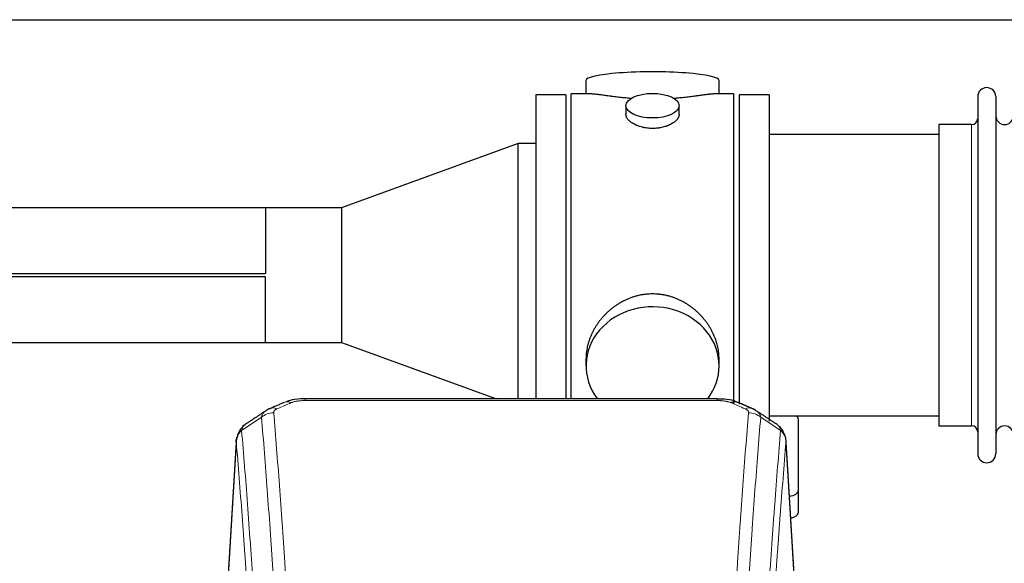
# Model space of a CAD drawing. Header units: inches. Extents: x 0 to 23760, y -13 to 16800.
# Tile 212 of 256: x 16026 to 16583, y 14115 to 14422. Entities that reach past the tile are written whole.
import ezdxf

# ---------------------------------------------------------------- set-up
doc = ezdxf.new("R2010")
doc.units = ezdxf.units.IN
doc.layers.add('1', color=7, linetype='Continuous', true_color=0xffffff)

msp = doc.modelspace()

# ---------------------------------------------------------------- linework, layer by layer
at = {"layer": '1', "color": 2, "linetype": 'Continuous', "lineweight": 25}
for p, q in [((15884.266, 14421.802), (20363.756, 14421.802)), ((16346.126, 14387.459), (16346.126, 14379.839)), ((16421.406, 14379.839), (16421.406, 14387.459)), ((16334.766, 14379.409), (16317.766, 14379.409)), ((16317.766, 14379.409), (16317.766, 14207.498)), ((16334.766, 14379.409), (16334.766, 14207.498)), ((16349.113, 14379.839), (16337.766, 14379.839)), ((16337.766, 14277.409), (16337.766, 14379.839)), ((16429.766, 14379.839), (16418.469, 14379.839)), ((16429.766, 14277.409), (16429.766, 14379.839)), ((16432.766, 14379.409), (16432.766, 14204.46)), ((16449.766, 14379.409), (16432.766, 14379.409)), ((16449.766, 14379.409), (16449.766, 14194.877)), ((16567.766, 14378.309), (16567.766, 14176.509)), ((16577.966, 14378.309), (16577.966, 14176.509)), ((16368.718, 14373.206), (16368.718, 14368.241)), ((16398.814, 14368.264), (16398.814, 14373.206)), ((16545.766, 14362.559), (16545.766, 14192.259)), ((16564.266, 14362.559), (16545.766, 14362.559)), ((16545.766, 14356.909), (16449.766, 14356.909)), ((16307.766, 14351.806), (16207.766, 14315.409)), ((16317.766, 14351.806), (16307.766, 14351.806)), ((16307.766, 14207.495), (16307.766, 14351.806)), ((16164.766, 14315.459), (15869.766, 14315.459)), ((16164.816, 14315.409), (16164.766, 14315.459)), ((16164.766, 14315.459), (16164.766, 14278.436)), ((16207.766, 14315.409), (16164.816, 14315.409)), ((16164.816, 14315.409), (16164.816, 14278.386)), ((16207.766, 14315.409), (16207.766, 14239.409)), ((15869.766, 14278.436), (16164.766, 14278.436)), ((15869.766, 14278.386), (16164.816, 14278.386)), ((16164.816, 14276.432), (15869.766, 14276.432)), ((16164.766, 14276.382), (15869.766, 14276.382)), ((16164.766, 14239.359), (16164.766, 14276.382)), ((16164.816, 14239.409), (16164.816, 14276.432)), ((16337.766, 14207.489), (16337.766, 14277.409)), ((16429.766, 14204.888), (16429.766, 14277.409)), ((15869.766, 14239.359), (16164.766, 14239.359)), ((16164.766, 14239.359), (16164.816, 14239.409)), ((16164.816, 14239.409), (16207.766, 14239.409)), ((16207.766, 14239.409), (16295.452, 14207.494)), ((16346.126, 14230.18), (16346.126, 14226.155)), ((16421.406, 14226.155), (16421.406, 14230.178)), ((16420.352, 14207.494), (16187.18, 14207.494)), ((16420.352, 14207.494), (16420.352, 14207.492)), ((16449.766, 14197.909), (16545.766, 14197.909)), ((16466.266, 14155.809), (16466.266, 14195.883)), ((16545.766, 14192.259), (16564.266, 14192.259)), ((16148.382, 14185.9), (16142.998, 14097.061)), ((16464.534, 14097.061), (16459.153, 14185.851)), ((16466.266, 14143.391), (16466.266, 14155.809))]:
    msp.add_line(p, q, dxfattribs=at)
at = {"layer": '1', "color": 110, "linetype": 'Continuous', "lineweight": 13}
for p, q in [((16564.266, 14362.559), (16564.266, 14192.259)), ((16187.18, 14207.494), (16187.18, 14206.541)), ((16420.352, 14206.541), (16187.18, 14206.541)), ((16420.352, 14207.492), (16420.352, 14206.541)), ((16148.25, 14183.075), (16143.002, 14096.486)), ((16464.53, 14096.486), (16459.282, 14183.075))]:
    msp.add_line(p, q, dxfattribs=at)
at = {"layer": '1', "color": 2, "linetype": 'Continuous', "lineweight": 25}
for centre, radius, start, end in [((16572.866, 14378.309), 5.1, 0, 180), ((16564.266, 14366.059), 3.5, 270, 0), ((16582.966, 14367.559), 5, 180, 0), ((16564.266, 14188.759), 3.5, 0, 90), ((16582.966, 14187.259), 5, 0, 180), ((16572.866, 14176.509), 5.1, 180, 0)]:
    msp.add_arc(centre, radius, start, end, dxfattribs=at)
for centre, major_axis, ratio, start_param, end_param in [((16383.766, 14387.459), (37.64, 0), 0.1305262, 0, 3.1415927), ((16383.766, 14226.155), (37.64, 0), 0.8870108, 0, 3.7346664), ((16383.766, 14226.155), (37.64, 0), 0.8870108, 5.6900133, 6.2831853), ((16428.111, 14196.331), (-3.953, -9.186), 0.6419268, 3.1410059, 3.7321706), ((16458.266, 14195.883), (-8, 0), 0.4617486, 3.1415927, 3.722063), ((16458.266, 14155.809), (-8, 0), 0.4617486, 1.9439586, 3.1415927), ((16458.266, 14143.391), (-8, 0), 0.4617486, 2.0459273, 3.1415927)]:
    msp.add_ellipse(centre, major_axis=major_axis, ratio=ratio, start_param=start_param, end_param=end_param, dxfattribs=at)
msp.add_ellipse((16383.766, 14373.206), major_axis=(15.048, 0), ratio=0.4617486, dxfattribs=at)
at = {"layer": '1', "color": 110, "linetype": 'Continuous', "lineweight": 13}
for centre, major_axis, ratio, start_param, end_param in [((16179.421, 14196.331), (3.953, -9.186), 0.6419268, 2.5510147, 3.1418997), ((16169.44, 14190.681), (-9.964, -0.842), 0.9013977, 4.6363308, 5.3961502), ((16171.413, 14192.874), (3.975, -9.176), 0.6408251, 2.5472213, 3.141301), ((16436.119, 14192.874), (3.975, 9.176), 0.6408251, 0.0010737, 0.5943713), ((16438.091, 14190.681), (-9.964, 0.842), 0.9013977, 4.0286278, 4.7884472)]:
    msp.add_ellipse(centre, major_axis=major_axis, ratio=ratio, start_param=start_param, end_param=end_param, dxfattribs=at)
at = {"layer": '1', "color": 2, "linetype": 'Continuous', "lineweight": 25}
for points, knots in [([(16371.894, 14377.25), (16371.891, 14377.251), (16371.889, 14377.251), (16371.813, 14377.257), (16371.739, 14377.263), (16371.592, 14377.275), (16371.371, 14377.293), (16370.566, 14377.36), (16369.27, 14377.476), (16367.588, 14377.643), (16365.951, 14377.821), (16364.358, 14378.006), (16362.808, 14378.196), (16361.804, 14378.325), (16361.186, 14378.405), (16361.063, 14378.421), (16360.818, 14378.454), (16360.453, 14378.502), (16360.094, 14378.55), (16359.385, 14378.645), (16358.46, 14378.77), (16357.139, 14378.95), (16355.881, 14379.121), (16354.687, 14379.28), (16353.933, 14379.377), (16353.384, 14379.445), (16353.114, 14379.478), (16352.849, 14379.509), (16352.674, 14379.53), (16352.587, 14379.54), (16352.158, 14379.589), (16351.498, 14379.661), (16350.589, 14379.745), (16349.761, 14379.804), (16349.124, 14379.833), (16348.769, 14379.838), (16348.646, 14379.839)], [0, 0, 0, 0, 0.0002215, 0.0002215, 0.0071429, 0.0071429, 0.0140642, 0.027907, 0.083278, 0.1386489, 0.1940199, 0.2493909, 0.3047619, 0.3601329, 0.3601329, 0.3739756, 0.3739756, 0.3878184, 0.4155039, 0.4155039, 0.4708749, 0.5262458, 0.5816168, 0.6369878, 0.6923588, 0.6923588, 0.7200443, 0.733887, 0.733887, 0.7477298, 0.7477298, 0.8031008, 0.8584718, 0.9138427, 0.9692137, 1, 1, 1, 1]), ([(16418.89, 14379.839), (16418.766, 14379.838), (16418.409, 14379.833), (16417.768, 14379.804), (16416.936, 14379.744), (16416.325, 14379.688), (16415.926, 14379.647), (16415.845, 14379.639), (16415.683, 14379.622), (16415.437, 14379.596), (16415.184, 14379.567), (16414.67, 14379.508), (16413.963, 14379.423), (16412.834, 14379.279), (16411.64, 14379.12), (16410.379, 14378.948), (16409.493, 14378.827), (16408.811, 14378.735), (16408.466, 14378.688), (16408.115, 14378.64), (16407.879, 14378.609), (16407.76, 14378.593), (16407.166, 14378.513), (16406.199, 14378.385), (16404.701, 14378.193), (16403.157, 14378.004), (16401.567, 14377.819), (16399.929, 14377.642), (16398.804, 14377.53), (16397.949, 14377.449), (16397.518, 14377.41), (16397.082, 14377.371), (16396.863, 14377.352), (16396.79, 14377.346), (16396.644, 14377.333), (16396.357, 14377.309), (16396.07, 14377.285), (16395.855, 14377.268)], [0, 0, 0, 0, 0.0313476, 0.0871263, 0.142905, 0.1986836, 0.1986836, 0.2126283, 0.2126283, 0.226573, 0.2544623, 0.2544623, 0.310241, 0.3660196, 0.4217983, 0.477577, 0.5333556, 0.5333556, 0.561245, 0.5751896, 0.5751896, 0.5891343, 0.5891343, 0.644913, 0.7006917, 0.7564703, 0.812249, 0.8680277, 0.9238063, 0.9238063, 0.9516957, 0.9656403, 0.9656403, 0.9726127, 0.9726127, 0.979585, 1, 1, 1, 1]), ([(16383.766, 14360.331), (16383.268, 14360.331), (16382.775, 14360.346), (16381.796, 14360.403), (16381.31, 14360.446), (16380.348, 14360.559), (16379.871, 14360.63), (16379.279, 14360.735), (16379.102, 14360.768), (16378.926, 14360.803), (16378.809, 14360.827), (16378.75, 14360.839), (16378.458, 14360.9), (16378.227, 14360.952), (16377.544, 14361.117), (16377.101, 14361.24), (16376.237, 14361.506), (16375.816, 14361.651), (16375.203, 14361.885), (16375.002, 14361.966), (16374.704, 14362.091), (16374.606, 14362.133), (16374.459, 14362.198), (16374.41, 14362.22), (16374.314, 14362.263), (16373.881, 14362.461), (16373.471, 14362.669), (16372.778, 14363.054), (16372.449, 14363.253), (16371.827, 14363.665), (16371.534, 14363.879), (16371.19, 14364.153), (16371.123, 14364.209), (16370.99, 14364.32), (16370.925, 14364.376), (16370.734, 14364.544), (16370.612, 14364.657), (16370.264, 14364.998), (16370.054, 14365.227), (16369.679, 14365.69), (16369.513, 14365.924), (16369.298, 14366.277), (16369.232, 14366.396), (16369.157, 14366.544), (16369.142, 14366.574), (16369.113, 14366.633), (16369.099, 14366.663), (16369.058, 14366.752), (16369.032, 14366.811), (16368.911, 14367.107), (16368.839, 14367.341), (16368.743, 14367.805), (16368.718, 14368.035), (16368.718, 14368.265), (16368.718, 14368.268), (16368.718, 14368.271)], [0, 0, 0, 0, 0.0624454, 0.0624454, 0.1248907, 0.1248907, 0.1873361, 0.1873361, 0.2029474, 0.2107531, 0.2107531, 0.2185588, 0.2185588, 0.2497814, 0.2497814, 0.3122268, 0.3122268, 0.3746722, 0.3746722, 0.4058948, 0.4058948, 0.4215062, 0.4215062, 0.4293119, 0.4293119, 0.4371175, 0.4995629, 0.4995629, 0.5620082, 0.5620082, 0.6244536, 0.6244536, 0.6400649, 0.6400649, 0.6556763, 0.6556763, 0.686899, 0.686899, 0.7493443, 0.7493443, 0.8117897, 0.8117897, 0.8430124, 0.8430124, 0.850818, 0.850818, 0.8586237, 0.8586237, 0.874235, 0.874235, 0.9366804, 0.9366804, 0.9991258, 0.9991258, 1, 1, 1, 1]), ([(16398.814, 14368.267), (16398.814, 14368.039), (16398.79, 14367.81), (16398.694, 14367.347), (16398.622, 14367.113), (16398.432, 14366.644), (16398.313, 14366.409), (16398.134, 14366.113), (16398.096, 14366.054), (16398.038, 14365.965), (16398.018, 14365.935), (16397.978, 14365.876), (16397.875, 14365.728), (16397.764, 14365.581), (16397.482, 14365.232), (16397.272, 14365.002), (16396.81, 14364.55), (16396.559, 14364.327), (16396.15, 14363.999), (16396.008, 14363.891), (16395.787, 14363.73), (16395.712, 14363.677), (16395.56, 14363.571), (16395.482, 14363.518), (16395.091, 14363.258), (16394.761, 14363.057), (16394.068, 14362.673), (16393.706, 14362.489), (16392.949, 14362.138), (16392.555, 14361.972), (16392.092, 14361.795), (16392.04, 14361.775), (16391.936, 14361.736), (16391.884, 14361.717), (16391.727, 14361.66), (16391.411, 14361.548), (16391.09, 14361.443), (16390.44, 14361.242), (16389.997, 14361.12), (16389.092, 14360.9), (16388.63, 14360.803), (16387.923, 14360.676), (16387.685, 14360.637), (16387.324, 14360.584), (16387.203, 14360.566), (16386.96, 14360.534), (16386.839, 14360.519), (16386.231, 14360.447), (16385.742, 14360.404), (16384.759, 14360.346), (16384.264, 14360.331), (16383.766, 14360.331)], [0, 0, 0, 0, 0.0621483, 0.0621483, 0.1246718, 0.1246718, 0.1871952, 0.1871952, 0.2028261, 0.2028261, 0.2106415, 0.2106415, 0.2184569, 0.2497186, 0.2497186, 0.3122421, 0.3122421, 0.3747655, 0.3747655, 0.4060273, 0.4060273, 0.4216581, 0.4216581, 0.437289, 0.437289, 0.4998124, 0.4998124, 0.5623359, 0.5623359, 0.6248593, 0.6248593, 0.6326748, 0.6326748, 0.6404902, 0.6404902, 0.656121, 0.6873828, 0.6873828, 0.7499062, 0.7499062, 0.8124297, 0.8124297, 0.8436914, 0.8436914, 0.8593222, 0.8593222, 0.8749531, 0.8749531, 0.9374766, 0.9374766, 1, 1, 1, 1]), ([(16421.406, 14230.143), (16421.405, 14230.675), (16421.39, 14231.212), (16421.345, 14232.03), (16421.321, 14232.38), (16421.291, 14232.732), (16421.279, 14232.872), (16421.272, 14232.943), (16421.252, 14233.154), (16421.18, 14233.858), (16421.007, 14235.121), (16420.686, 14236.798), (16420.278, 14238.468), (16419.782, 14240.13), (16419.198, 14241.783), (16418.75, 14242.879), (16418.451, 14243.562), (16418.391, 14243.699), (16418.268, 14243.971), (16418.081, 14244.379), (16417.887, 14244.783), (16417.489, 14245.586), (16416.933, 14246.645), (16416.025, 14248.196), (16415.042, 14249.711), (16413.985, 14251.188), (16413.231, 14252.148), (16412.646, 14252.857), (16412.448, 14253.092), (16412.146, 14253.442), (16412.045, 14253.558), (16411.84, 14253.79), (16411.327, 14254.364), (16410.376, 14255.37), (16409.051, 14256.648), (16407.67, 14257.865), (16406.233, 14259.019), (16404.738, 14260.109), (16403.703, 14260.793), (16402.912, 14261.288), (16402.645, 14261.45), (16402.309, 14261.65), (16402.242, 14261.689), (16402.107, 14261.768), (16401.905, 14261.886), (16401.159, 14262.31), (16399.924, 14262.964), (16398.244, 14263.751), (16396.531, 14264.453), (16394.785, 14265.068), (16393.005, 14265.596), (16391.796, 14265.889), (16390.88, 14266.085), (16390.574, 14266.147), (16390.188, 14266.219), (16390.111, 14266.233), (16389.957, 14266.261), (16389.725, 14266.301), (16388.876, 14266.443), (16387.487, 14266.627), (16385.633, 14266.775), (16383.78, 14266.824), (16381.925, 14266.776), (16380.07, 14266.63), (16378.834, 14266.467), (16378.06, 14266.344), (16377.906, 14266.318), (16377.597, 14266.265), (16377.134, 14266.182), (16376.674, 14266.09), (16375.759, 14265.894), (16374.549, 14265.603), (16372.767, 14265.075), (16371.016, 14264.458), (16369.296, 14263.754), (16368.17, 14263.227), (16367.333, 14262.81), (16367.055, 14262.667), (16366.71, 14262.484), (16366.572, 14262.41), (16366.297, 14262.261), (16365.545, 14261.846), (16364.343, 14261.132), (16362.795, 14260.11), (16361.302, 14259.021), (16359.862, 14257.866), (16358.475, 14256.644), (16357.587, 14255.786), (16357.097, 14255.291), (16357.043, 14255.236), (16356.935, 14255.125), (16356.881, 14255.07), (16356.72, 14254.903), (16356.4, 14254.568), (16356.086, 14254.228), (16355.469, 14253.544), (16354.671, 14252.618), (16353.545, 14251.186), (16352.491, 14249.713), (16351.509, 14248.2), (16350.599, 14246.646), (16350.041, 14245.583), (16349.708, 14244.911), (16349.643, 14244.775), (16349.513, 14244.505), (16349.321, 14244.099), (16349.137, 14243.692), (16348.781, 14242.877), (16348.335, 14241.786), (16347.753, 14240.139), (16347.258, 14238.481), (16346.849, 14236.814), (16346.528, 14235.137), (16346.373, 14234.013), (16346.296, 14233.308), (16346.281, 14233.167), (16346.254, 14232.886), (16346.216, 14232.464), (16346.187, 14232.045), (16346.142, 14231.219), (16346.127, 14230.677), (16346.126, 14230.138)], [0, 0, 0, 0, 0.0151373, 0.0151373, 0.0229562, 0.0249109, 0.0249109, 0.0268656, 0.0268656, 0.030775, 0.0464127, 0.0620504, 0.0776881, 0.0933258, 0.1089635, 0.1246012, 0.1246012, 0.1285107, 0.1285107, 0.1324201, 0.1402389, 0.1402389, 0.1558766, 0.1715144, 0.1871521, 0.2027898, 0.2184275, 0.2184275, 0.2262463, 0.2262463, 0.2301558, 0.2301558, 0.2340652, 0.2497029, 0.2653406, 0.2809783, 0.296616, 0.3122537, 0.3278914, 0.3278914, 0.3357103, 0.3357103, 0.337665, 0.337665, 0.3396197, 0.3435291, 0.3591668, 0.3748045, 0.3904422, 0.4060799, 0.4217176, 0.4373554, 0.4373554, 0.4451742, 0.4451742, 0.4471289, 0.4471289, 0.4490836, 0.4529931, 0.4686308, 0.4842685, 0.4999062, 0.5155439, 0.5311816, 0.5468193, 0.5468193, 0.5507287, 0.5507287, 0.5546381, 0.562457, 0.562457, 0.5780947, 0.5937324, 0.6093701, 0.6250078, 0.6406455, 0.6406455, 0.6484644, 0.6484644, 0.6504191, 0.6523738, 0.6562832, 0.6719209, 0.6875586, 0.7031963, 0.7188341, 0.7344718, 0.7501095, 0.7501095, 0.7520642, 0.7520642, 0.7540189, 0.7540189, 0.7579283, 0.7657472, 0.7657472, 0.7813849, 0.7970226, 0.8126603, 0.828298, 0.8439357, 0.8595734, 0.8595734, 0.8634828, 0.8634828, 0.8673923, 0.8752111, 0.8752111, 0.8908488, 0.9064865, 0.9221242, 0.9377619, 0.9533996, 0.9690373, 0.9690373, 0.9729468, 0.9729468, 0.9768562, 0.984675, 0.984675, 1, 1, 1, 1]), ([(16188.479, 14207.477), (16187.252, 14207.518), (16183.81, 14207.44), (16179.731, 14207.076), (16177.231, 14206.108), (16176.727, 14205.883)], [0, 0, 0, 0, 0.2995251, 0.855667, 1, 1, 1, 1]), ([(16431.988, 14205.371), (16431.31, 14205.73), (16428.999, 14206.772), (16424.998, 14207.363), (16421.758, 14207.437), (16420.35, 14207.361)], [0, 0, 0, 0, 0.1994092, 0.6612709, 1, 1, 1, 1]), ([(16153.191, 14192.885), (16152.671, 14192.512), (16151.613, 14191.603), (16150.25, 14189.82), (16149.197, 14187.665), (16148.781, 14186.139), (16148.645, 14185.366)], [0, 0, 0, 0, 0.2123708, 0.4683651, 0.7393635, 1, 1, 1, 1]), ([(16459.2, 14184.358), (16459.088, 14185.308), (16458.645, 14187.147), (16457.353, 14189.763), (16455.671, 14191.86), (16454.381, 14192.903), (16453.759, 14193.323)], [0, 0, 0, 0, 0.2790385, 0.5536712, 0.8024065, 1, 1, 1, 1]), ([(16148.25, 14183.075), (16148.249, 14183.087), (16148.248, 14183.11), (16148.246, 14183.145), (16148.244, 14183.181), (16148.243, 14183.216), (16148.242, 14183.251), (16148.241, 14183.286), (16148.24, 14183.32), (16148.24, 14183.355), (16148.24, 14183.39), (16148.24, 14183.425), (16148.24, 14183.46), (16148.24, 14183.494), (16148.241, 14183.529), (16148.242, 14183.563), (16148.243, 14183.598), (16148.245, 14183.632), (16148.246, 14183.666), (16148.248, 14183.701), (16148.25, 14183.735), (16148.253, 14183.769), (16148.255, 14183.803), (16148.258, 14183.837), (16148.261, 14183.871), (16148.265, 14183.905), (16148.268, 14183.939), (16148.272, 14183.973), (16148.276, 14184.006), (16148.28, 14184.04), (16148.285, 14184.074), (16148.289, 14184.107), (16148.294, 14184.141), (16148.299, 14184.174), (16148.305, 14184.208), (16148.31, 14184.241), (16148.316, 14184.274), (16148.322, 14184.307), (16148.328, 14184.34), (16148.335, 14184.373), (16148.342, 14184.406), (16148.349, 14184.439), (16148.356, 14184.472), (16148.363, 14184.505), (16148.371, 14184.538), (16148.378, 14184.57), (16148.386, 14184.603), (16148.395, 14184.635), (16148.403, 14184.668), (16148.412, 14184.7), (16148.421, 14184.732), (16148.43, 14184.765), (16148.439, 14184.797), (16148.449, 14184.829), (16148.459, 14184.861), (16148.469, 14184.893), (16148.479, 14184.925), (16148.489, 14184.956), (16148.5, 14184.988), (16148.511, 14185.02), (16148.522, 14185.051), (16148.533, 14185.083), (16148.545, 14185.114), (16148.557, 14185.146), (16148.566, 14185.172), (16148.573, 14185.188), (16148.575, 14185.193)], [0, 0, 0, 0, 0.0160287, 0.0320483, 0.0480589, 0.0640604, 0.080053, 0.0960364, 0.1120109, 0.1279763, 0.1439327, 0.1598801, 0.1758184, 0.1917478, 0.2076681, 0.2235794, 0.2394817, 0.255375, 0.2712593, 0.2871346, 0.3030009, 0.3188582, 0.3347065, 0.3505458, 0.3663762, 0.3821975, 0.3980099, 0.4138133, 0.4296077, 0.4453931, 0.4611696, 0.4769371, 0.4926957, 0.5084453, 0.5241859, 0.5399176, 0.5556403, 0.5713541, 0.5870589, 0.6027548, 0.6184418, 0.6341198, 0.6497889, 0.6654491, 0.6811003, 0.6967426, 0.712376, 0.7280004, 0.743616, 0.7592226, 0.7748203, 0.7904091, 0.8059891, 0.8215601, 0.8371222, 0.8526754, 0.8682197, 0.8837552, 0.8992817, 0.9147994, 0.9303082, 0.9458081, 0.9612991, 0.9767813, 0.9922546, 1, 1, 1, 1])]:
    msp.add_open_spline(points, degree=3, knots=knots, dxfattribs=at)
for points, degree in [([(16164.816, 14278.386), (16164.799, 14278.403), (16164.783, 14278.419), (16164.766, 14278.436)], 3), ([(16164.816, 14276.432), (16164.799, 14276.415), (16164.783, 14276.399), (16164.766, 14276.382)], 3), ([(16175.468, 14205.514), (16167.438, 14202.045)], 1), ([(16440.094, 14202.049), (16436.078, 14203.792), (16432.064, 14205.51)], 2), ([(16165.047, 14200.771), (16158.474, 14196.425), (16151.909, 14192.093)], 2), ([(16167.468, 14201.978), (16166.106, 14201.675), (16165.117, 14200.744)], 2), ([(16442.408, 14200.708), (16441.375, 14201.61), (16440.052, 14201.968)], 2), ([(16453.736, 14193.339), (16448.121, 14197.045), (16442.499, 14200.762)], 2)]:
    msp.add_open_spline(points, degree=degree, dxfattribs=at)
at = {"layer": '1', "color": 110, "linetype": 'Continuous', "lineweight": 13}
for points in [[(16179.421, 14205.374), (16176.752, 14204.221), (16174.082, 14203.064), (16171.413, 14201.903)], [(16436.119, 14201.903), (16433.449, 14203.064), (16430.78, 14204.221), (16428.111, 14205.374)], [(16162.557, 14197.111), (16158.805, 14194.635), (16155.054, 14192.162), (16151.305, 14189.691)], [(16456.226, 14189.691), (16452.478, 14192.162), (16448.727, 14194.635), (16444.975, 14197.111)]]:
    msp.add_open_spline(points, degree=3, dxfattribs=at)
for points, knots in [([(16179.421, 14205.374), (16179.547, 14205.428), (16179.677, 14205.48), (16179.878, 14205.556), (16179.946, 14205.58), (16180.084, 14205.628), (16180.154, 14205.652), (16180.506, 14205.766), (16180.8, 14205.849), (16181.411, 14205.999), (16181.727, 14206.066), (16182.134, 14206.142), (16182.216, 14206.156), (16182.381, 14206.185), (16182.464, 14206.198), (16182.712, 14206.238), (16182.878, 14206.262), (16183.379, 14206.331), (16183.716, 14206.369), (16184.396, 14206.434), (16184.739, 14206.46), (16185.428, 14206.501), (16185.775, 14206.516), (16186.474, 14206.536), (16186.826, 14206.541), (16187.18, 14206.541)], [0, 0, 0, 0, 0.0625, 0.0625, 0.09375, 0.09375, 0.125, 0.125, 0.25, 0.25, 0.375, 0.375, 0.40625, 0.40625, 0.4375, 0.4375, 0.5, 0.5, 0.625, 0.625, 0.75, 0.75, 0.875, 0.875, 1, 1, 1, 1]), ([(16420.352, 14206.541), (16420.706, 14206.541), (16421.059, 14206.536), (16421.5, 14206.524), (16421.588, 14206.521), (16421.764, 14206.514), (16421.852, 14206.511), (16422.116, 14206.499), (16422.291, 14206.49), (16422.813, 14206.459), (16423.158, 14206.432), (16423.84, 14206.366), (16424.178, 14206.327), (16424.845, 14206.236), (16425.175, 14206.183), (16425.541, 14206.115), (16425.581, 14206.107), (16425.662, 14206.092), (16425.783, 14206.068), (16426.06, 14206.01), (16426.292, 14205.957), (16426.746, 14205.845), (16427.038, 14205.762), (16427.595, 14205.581), (16427.86, 14205.482), (16428.111, 14205.374)], [0, 0, 0, 0, 0.125, 0.125, 0.15625, 0.15625, 0.1875, 0.1875, 0.25, 0.25, 0.375, 0.375, 0.5, 0.5, 0.625, 0.625, 0.640625, 0.640625, 0.65625, 0.6875, 0.75, 0.75, 0.875, 0.875, 1, 1, 1, 1]), ([(16162.557, 14197.111), (16162.594, 14197.356), (16162.647, 14197.594), (16162.735, 14197.885), (16162.754, 14197.943), (16162.793, 14198.058), (16162.814, 14198.115), (16162.88, 14198.285), (16162.928, 14198.396), (16163.084, 14198.724), (16163.326, 14199.146), (16163.634, 14199.538), (16163.89, 14199.82), (16164.002, 14199.935), (16164.12, 14200.048), (16164.168, 14200.092), (16164.192, 14200.114), (16164.266, 14200.181), (16164.316, 14200.224), (16164.57, 14200.438), (16164.788, 14200.6), (16165.029, 14200.759), (16165.038, 14200.764), (16165.047, 14200.77)], [0, 0, 0, 0, 0.1656246, 0.1656246, 0.2070308, 0.2070308, 0.2484369, 0.2484369, 0.3312492, 0.3312492, 0.4968738, 0.6624984, 0.6624984, 0.7453108, 0.7660138, 0.7660138, 0.7867169, 0.7867169, 0.8281231, 0.8281231, 0.9937477, 0.9937477, 1, 1, 1, 1]), ([(16169.44, 14199.701), (16169.432, 14199.803), (16169.434, 14199.905), (16169.451, 14200.032), (16169.455, 14200.058), (16169.465, 14200.109), (16169.471, 14200.134), (16169.49, 14200.21), (16169.505, 14200.26), (16169.561, 14200.41), (16169.609, 14200.509), (16169.73, 14200.704), (16169.802, 14200.799), (16169.928, 14200.941), (16169.973, 14200.988), (16170.045, 14201.057), (16170.07, 14201.08), (16170.121, 14201.126), (16170.147, 14201.149), (16170.282, 14201.262), (16170.4, 14201.349), (16170.656, 14201.517), (16170.794, 14201.599), (16171.089, 14201.755), (16171.246, 14201.83), (16171.413, 14201.903)], [0, 0, 0, 0, 0.125, 0.125, 0.15625, 0.15625, 0.1875, 0.1875, 0.25, 0.25, 0.375, 0.375, 0.5, 0.5, 0.5625, 0.5625, 0.59375, 0.59375, 0.625, 0.625, 0.75, 0.75, 0.875, 0.875, 1, 1, 1, 1]), ([(16169.44, 14199.701), (16169.998, 14193.081), (16171.099, 14179.591), (16172.706, 14158.606), (16173.748, 14144.117), (16174.519, 14133.063), (16174.902, 14127.488), (16175.28, 14121.844), (16175.531, 14118.066), (16175.656, 14116.168), (16176.28, 14106.644), (16176.771, 14098.902), (16177.497, 14087.107), (16177.736, 14083.146), (16178.212, 14075.163), (16178.448, 14071.142), (16179.15, 14058.989), (16180.071, 14042.547), (16180.961, 14025.628), (16181.399, 14017.049)], [0, 0, 0, 0, 0.125, 0.25, 0.375, 0.375, 0.4375, 0.46875, 0.46875, 0.5, 0.5, 0.625, 0.625, 0.6875, 0.6875, 0.75, 0.75, 0.875, 1, 1, 1, 1]), ([(16426.133, 14017.049), (16426.571, 14025.628), (16427.461, 14042.547), (16428.382, 14058.989), (16429.084, 14071.142), (16429.32, 14075.163), (16429.795, 14083.146), (16430.035, 14087.107), (16430.761, 14098.902), (16431.252, 14106.644), (16431.875, 14116.168), (16432, 14118.066), (16432.252, 14121.844), (16432.63, 14127.488), (16433.013, 14133.063), (16433.783, 14144.117), (16434.826, 14158.606), (16436.433, 14179.591), (16437.534, 14193.081), (16438.091, 14199.701)], [0, 0, 0, 0, 0.125, 0.25, 0.25, 0.3125, 0.3125, 0.375, 0.375, 0.5, 0.5, 0.53125, 0.53125, 0.5625, 0.625, 0.625, 0.75, 0.875, 1, 1, 1, 1]), ([(16436.119, 14201.903), (16436.286, 14201.83), (16436.444, 14201.754), (16436.63, 14201.656), (16436.666, 14201.636), (16436.739, 14201.595), (16436.774, 14201.575), (16436.879, 14201.513), (16436.945, 14201.472), (16437.138, 14201.345), (16437.372, 14201.171), (16437.563, 14200.987), (16437.689, 14200.846), (16437.728, 14200.798), (16437.783, 14200.725), (16437.8, 14200.701), (16437.833, 14200.652), (16437.849, 14200.627), (16437.925, 14200.505), (16437.973, 14200.406), (16438.046, 14200.206), (16438.071, 14200.106), (16438.098, 14199.904), (16438.1, 14199.803), (16438.091, 14199.701)], [0, 0, 0, 0, 0.125, 0.125, 0.15625, 0.15625, 0.1875, 0.1875, 0.25, 0.25, 0.375, 0.5, 0.5, 0.5625, 0.5625, 0.59375, 0.59375, 0.625, 0.625, 0.75, 0.75, 0.875, 0.875, 1, 1, 1, 1]), ([(16442.489, 14200.768), (16442.498, 14200.761), (16442.508, 14200.755), (16442.751, 14200.596), (16443.186, 14200.272), (16443.558, 14199.913), (16443.814, 14199.631), (16443.895, 14199.534), (16444.011, 14199.387), (16444.049, 14199.337), (16444.122, 14199.236), (16444.158, 14199.185), (16444.33, 14198.929), (16444.451, 14198.718), (16444.658, 14198.281), (16444.832, 14197.832), (16444.938, 14197.356), (16444.975, 14197.111)], [0, 0, 0, 0, 0.0068075, 0.0068075, 0.1723396, 0.3378717, 0.3378717, 0.4206377, 0.4206377, 0.4620207, 0.4620207, 0.5034038, 0.5034038, 0.6689358, 0.6689358, 0.8344679, 1, 1, 1, 1]), ([(16151.305, 14189.691), (16151.434, 14190.216), (16151.613, 14190.705), (16152.069, 14191.603), (16152.347, 14192.012), (16152.835, 14192.558), (16153.009, 14192.729), (16153.375, 14193.043), (16153.566, 14193.186), (16153.767, 14193.319)], [0, 0, 0, 0, 0.335226, 0.335226, 0.6704519, 0.6704519, 0.8380649, 0.8380649, 1, 1, 1, 1]), ([(16174.531, 14014.673), (16174.093, 14023.242), (16173.202, 14040.14), (16172.28, 14056.563), (16171.577, 14068.702), (16171.34, 14072.718), (16170.864, 14080.691), (16170.624, 14084.648), (16169.898, 14096.43), (16169.406, 14104.162), (16168.781, 14113.676), (16168.656, 14115.57), (16168.404, 14119.345), (16168.026, 14124.982), (16167.642, 14130.55), (16166.871, 14141.592), (16165.827, 14156.064), (16164.217, 14177.024), (16163.115, 14190.499), (16162.557, 14197.111)], [0, 0, 0, 0, 0.125, 0.25, 0.25, 0.3125, 0.3125, 0.375, 0.375, 0.5, 0.5, 0.53125, 0.53125, 0.5625, 0.625, 0.625, 0.75, 0.875, 1, 1, 1, 1]), ([(16444.975, 14197.111), (16444.416, 14190.499), (16443.314, 14177.024), (16441.705, 14156.064), (16440.661, 14141.592), (16439.889, 14130.55), (16439.506, 14124.982), (16439.127, 14119.345), (16438.876, 14115.57), (16438.75, 14113.676), (16438.126, 14104.162), (16437.634, 14096.43), (16436.908, 14084.648), (16436.668, 14080.691), (16436.191, 14072.718), (16435.955, 14068.702), (16435.252, 14056.563), (16434.33, 14040.14), (16433.439, 14023.242), (16433, 14014.673)], [0, 0, 0, 0, 0.125, 0.25, 0.375, 0.375, 0.4375, 0.46875, 0.46875, 0.5, 0.5, 0.625, 0.625, 0.6875, 0.6875, 0.75, 0.75, 0.875, 1, 1, 1, 1]), ([(16452.361, 14194.01), (16452.864, 14193.832), (16453.327, 14193.606), (16453.953, 14193.197), (16454.15, 14193.048), (16454.523, 14192.729), (16454.697, 14192.558), (16455.185, 14192.012), (16455.463, 14191.603), (16455.919, 14190.705), (16456.098, 14190.216), (16456.226, 14189.691)], [0, 0, 0, 0, 0.25, 0.25, 0.375, 0.375, 0.5, 0.5, 0.75, 0.75, 1, 1, 1, 1]), ([(16148.25, 14183.075), (16148.28, 14183.681), (16148.37, 14184.287), (16148.592, 14185.18), (16148.681, 14185.475), (16148.887, 14186.057), (16149.004, 14186.344), (16149.266, 14186.908), (16149.41, 14187.185), (16149.724, 14187.726), (16149.894, 14187.99), (16150.258, 14188.504), (16150.452, 14188.753), (16150.863, 14189.235), (16151.079, 14189.468), (16151.305, 14189.691)], [0, 0, 0, 0, 0.25, 0.25, 0.375, 0.375, 0.5, 0.5, 0.625, 0.625, 0.75, 0.75, 0.875, 0.875, 1, 1, 1, 1]), ([(16151.305, 14189.691), (16151.877, 14183), (16153.004, 14169.357), (16154.65, 14148.116), (16155.716, 14133.437), (16156.504, 14122.233), (16156.896, 14116.583), (16157.347, 14109.906), (16157.54, 14107.026), (16157.668, 14105.102), (16157.731, 14104.138), (16158.05, 14099.308), (16158.43, 14093.465), (16158.868, 14086.564), (16159.054, 14083.589), (16159.178, 14081.602), (16159.24, 14080.607), (16159.797, 14071.629), (16160.769, 14055.421), (16162.18, 14030.369), (16163.088, 14013.173), (16163.535, 14004.451)], [0, 0, 0, 0, 0.125, 0.25, 0.375, 0.375, 0.4375, 0.46875, 0.484375, 0.484375, 0.5, 0.5, 0.5625, 0.59375, 0.609375, 0.609375, 0.625, 0.625, 0.75, 0.875, 1, 1, 1, 1]), ([(16443.997, 14004.451), (16444.053, 14005.541), (16444.109, 14006.629), (16444.221, 14008.802), (16444.389, 14012.055), (16444.785, 14019.605), (16445.129, 14026.007), (16445.822, 14038.717), (16446.762, 14055.414), (16448.22, 14079.716), (16449.225, 14095.42), (16449.799, 14104.114), (16449.863, 14105.078), (16449.991, 14107.002), (16450.183, 14109.882), (16450.635, 14116.561), (16451.026, 14122.213), (16451.355, 14126.884), (16451.42, 14127.816), (16451.552, 14129.676), (16451.751, 14132.46), (16452.216, 14138.914), (16452.619, 14144.372), (16453.43, 14155.191), (16454.527, 14169.356), (16455.655, 14183), (16456.226, 14189.691)], [0, 0, 0, 0, 0.015625, 0.015625, 0.03125, 0.0625, 0.125, 0.125, 0.25, 0.375, 0.5, 0.5, 0.515625, 0.515625, 0.53125, 0.5625, 0.625, 0.625, 0.640625, 0.640625, 0.65625, 0.6875, 0.75, 0.75, 0.875, 1, 1, 1, 1]), ([(16456.226, 14189.691), (16456.453, 14189.468), (16456.669, 14189.235), (16457.079, 14188.753), (16457.273, 14188.504), (16457.638, 14187.99), (16457.807, 14187.726), (16458.122, 14187.185), (16458.266, 14186.908), (16458.527, 14186.344), (16458.644, 14186.057), (16458.85, 14185.475), (16458.939, 14185.18), (16459.162, 14184.287), (16459.252, 14183.681), (16459.282, 14183.075)], [0, 0, 0, 0, 0.125, 0.125, 0.25, 0.25, 0.375, 0.375, 0.5, 0.5, 0.625, 0.625, 0.75, 0.75, 1, 1, 1, 1]), ([(16160.445, 13998.389), (16160, 14007.083), (16159.095, 14024.225), (16157.688, 14049.199), (16156.718, 14065.357), (16156.163, 14074.308), (16156.101, 14075.3), (16155.977, 14077.281), (16155.791, 14080.247), (16155.355, 14087.127), (16154.976, 14092.952), (16154.658, 14097.768), (16154.595, 14098.729), (16154.467, 14100.647), (16154.275, 14103.518), (16153.825, 14110.176), (16153.435, 14115.81), (16152.648, 14126.98), (16151.585, 14141.617), (16149.944, 14162.798), (16148.82, 14176.402), (16148.25, 14183.075)], [0, 0, 0, 0, 0.125, 0.25, 0.375, 0.375, 0.390625, 0.390625, 0.40625, 0.4375, 0.5, 0.5, 0.515625, 0.515625, 0.53125, 0.5625, 0.625, 0.625, 0.75, 0.875, 1, 1, 1, 1]), ([(16459.282, 14183.075), (16458.712, 14176.402), (16457.587, 14162.796), (16456.493, 14148.672), (16455.684, 14137.884), (16455.282, 14132.441), (16454.818, 14126.006), (16454.621, 14123.23), (16454.489, 14121.375), (16454.424, 14120.446), (16454.096, 14115.789), (16453.705, 14110.153), (16453.255, 14103.495), (16453.063, 14100.623), (16452.936, 14098.705), (16452.872, 14097.743), (16452.3, 14089.075), (16451.298, 14073.418), (16449.844, 14049.192), (16448.437, 14024.224), (16447.531, 14007.083), (16447.087, 13998.389)], [0, 0, 0, 0, 0.125, 0.25, 0.25, 0.3125, 0.34375, 0.359375, 0.359375, 0.375, 0.375, 0.4375, 0.46875, 0.484375, 0.484375, 0.5, 0.5, 0.625, 0.75, 0.875, 1, 1, 1, 1]), ([(16458.986, 14185.117), (16459.009, 14185.054), (16459.114, 14184.752), (16459.249, 14184.194), (16459.293, 14183.663), (16459.292, 14183.358), (16459.291, 14183.287), (16459.289, 14183.217), (16459.286, 14183.146), (16459.283, 14183.099), (16459.282, 14183.075)], [0, 0, 0, 0, 0.0967671, 0.4620773, 0.8324733, 0.865881, 0.8993374, 0.9328427, 0.9663969, 1, 1, 1, 1])]:
    msp.add_open_spline(points, degree=3, knots=knots, dxfattribs=at)

doc.saveas('drawing.dxf')
